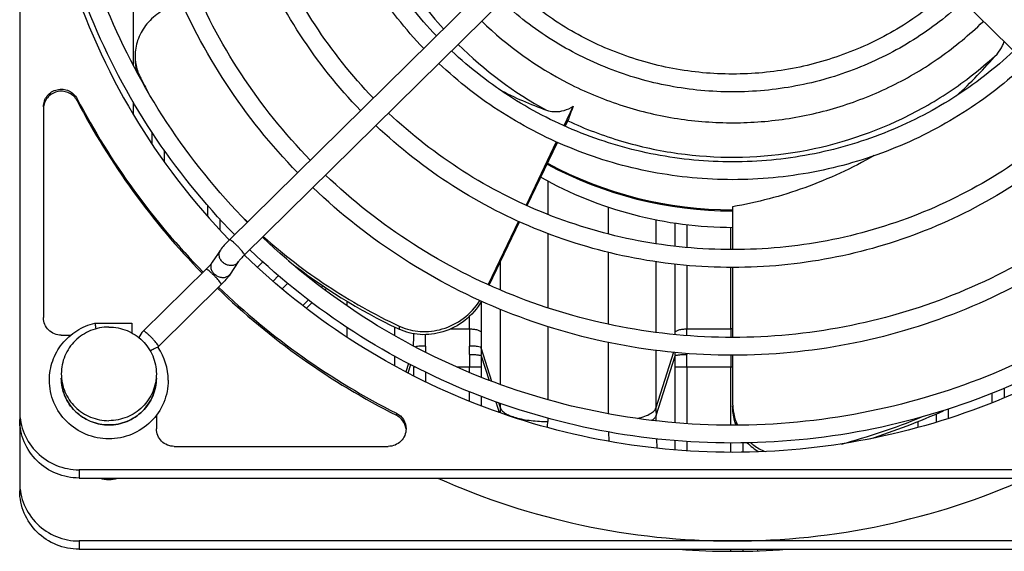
# Model space of a CAD drawing. Extents: x -1622 to 1181, y 8 to 1633.
# Tile 12 of 82: x -800 to -717, y 316 to 361. Entities that reach past the tile are written whole.
import ezdxf

# ---------------------------------------------------------------- set-up
doc = ezdxf.new("R2010")
doc.units = 0
doc.header["$LTSCALE"] = 65.395
doc.layers.get('0').update_dxf_attribs({"linetype": 'CONTINUOUS'})
doc.layers.add('3_ALL_AXES', color=7, linetype='CONTINUOUS')

msp = doc.modelspace()

# ---------------------------------------------------------------- linework, layer by layer
at = {"color": 7, "linetype": 'CONTINUOUS'}
for p, q in [((-799.995, 436.016), (-799.995, 321.002)), ((-744.869, 379.027), (-782.346, 342.12)), ((-743.597, 377.754), (-781.083, 340.837)), ((-698.907, 340.837), (-736.394, 377.754)), ((-797.995, 353.31), (-797.995, 335.566)), ((-753.407, 353.349), (-754.191, 351.709)), ((-754.089, 351.661), (-753.812, 352.242)), ((-754.837, 350.356), (-757.379, 345.037)), ((-757.277, 344.99), (-754.736, 350.308)), ((-739.995, 344.897), (-739.995, 341.286)), ((-758.027, 343.682), (-760.578, 338.341)), ((-760.475, 338.297), (-757.924, 343.636)), ((-783.105, 341.245), (-783.784, 340.221)), ((-781.605, 340.251), (-782.283, 339.227)), ((-779.522, 340.265), (-779.981, 339.813)), ((-739.995, 339.786), (-739.995, 333.9)), ((-784.305, 339.635), (-789.59, 334.43)), ((-783.042, 338.352), (-788.327, 333.147)), ((-783.032, 338.362), (-783.042, 338.352)), ((-774.156, 338.043), (-774.3, 337.901)), ((-775.38, 336.838), (-775.868, 336.357)), ((-793.667, 335.106), (-790.556, 335.106)), ((-790.556, 335.106), (-790.556, 334.27)), ((-796.495, 334.089), (-795.701, 334.089)), ((-768.169, 334.642), (-768.063, 334.591)), ((-768.168, 334.644), (-768.063, 334.591)), ((-739.995, 332.4), (-739.995, 328.404)), ((-788.495, 327.352), (-788.495, 326.21)), ((-786.995, 324.733), (-768.978, 324.733)), ((-684.995, 322.764), (-794.995, 322.764)), ((-794.995, 322.069), (-684.995, 322.069)), ((-684.995, 316.773), (-794.995, 316.773)), ((-794.995, 316.078), (-684.995, 316.078))]:
    msp.add_line(p, q, dxfattribs=at)
at = {"color": 9, "linetype": 'CONTINUOUS'}
for p, q in [((-790.449, 377.007), (-790.449, 356.823)), ((-789.862, 355.757), (-789.862, 355.806)), ((-795.161, 353.984), (-795.161, 353.81)), ((-790.449, 353.717), (-790.449, 352.695)), ((-788.835, 350.141), (-788.835, 351.123)), ((-787.84, 349.697), (-787.84, 348.715)), ((-784.15, 344.075), (-784.15, 344.998)), ((-783.155, 343.865), (-783.155, 342.964)), ((-746.449, 343.811), (-746.449, 341.796)), ((-744.835, 341.563), (-744.835, 343.531)), ((-743.84, 343.386), (-743.84, 341.478)), ((-740.15, 341.29), (-740.15, 343.165)), ((-781.083, 340.837), (-781.078, 340.852)), ((-759.541, 337.901), (-759.541, 340.252)), ((-746.449, 340.278), (-746.449, 334.336)), ((-744.835, 334.329), (-744.835, 340.054)), ((-743.84, 339.971), (-743.84, 334.62)), ((-740.15, 334.62), (-740.15, 339.79)), ((-778.676, 338.638), (-778.203, 339.104)), ((-776.367, 339.519), (-776.322, 339.564)), ((-783.042, 338.352), (-783.037, 338.367)), ((-777.914, 337.996), (-777.44, 338.462)), ((-774.599, 338.128), (-774.475, 338.25)), ((-776.167, 336.583), (-775.679, 337.064)), ((-761.155, 336.912), (-761.155, 334.329)), ((-762.15, 334.62), (-762.15, 335.667)), ((-759.541, 329.949), (-759.541, 336.273)), ((-768.449, 334.787), (-768.449, 334.048)), ((-768.063, 334.851), (-768.063, 334.591)), ((-763.723, 334.62), (-762.15, 334.62)), ((-743.84, 334.62), (-740.15, 334.62)), ((-788.327, 333.147), (-788.323, 333.162)), ((-768.449, 332.342), (-768.449, 331.524)), ((-760.248, 330.196), (-761.146, 333.027)), ((-761.146, 332.364), (-760.487, 330.288)), ((-746.449, 332.823), (-746.449, 327.966)), ((-744.964, 332.651), (-746.449, 327.966)), ((-746.439, 327.338), (-744.845, 332.364)), ((-767.263, 331.708), (-767.485, 331.008)), ((-767.305, 330.912), (-767.084, 331.612)), ((-766.839, 331.481), (-766.839, 331.389)), ((-766.839, 330.663), (-766.839, 331.389)), ((-766.668, 331.389), (-766.839, 331.389)), ((-765.845, 330.988), (-765.845, 330.178)), ((-761.151, 331.389), (-763.173, 331.389)), ((-762.146, 330.965), (-762.146, 331.389)), ((-761.151, 331.389), (-761.151, 330.559)), ((-744.839, 326.736), (-744.839, 331.389)), ((-739.995, 331.389), (-744.839, 331.389)), ((-743.845, 331.389), (-743.845, 326.659)), ((-740.146, 326.518), (-740.146, 331.389)), ((-762.146, 328.542), (-762.146, 329.345)), ((-718.146, 328.419), (-718.146, 329.222)), ((-717.151, 329.628), (-717.151, 328.825)), ((-761.151, 328.939), (-761.151, 328.136)), ((-759.918, 328.493), (-759.634, 327.596)), ((-759.541, 327.966), (-759.682, 328.41)), ((-759.541, 327.966), (-759.541, 328.361)), ((-768.293, 327.525), (-768.293, 327.351)), ((-746.423, 326.886), (-746.439, 327.338)), ((-746.424, 326.884), (-746.439, 327.338)), ((-722.839, 326.783), (-722.839, 327.485)), ((-721.845, 327.874), (-721.845, 327.077)), ((-724.421, 326.828), (-724.404, 326.329)), ((-746.346, 324.581), (-746.372, 325.369)), ((-744.839, 324.449), (-744.839, 325.232)), ((-743.845, 325.155), (-743.845, 324.372)), ((-740.146, 324.236), (-740.146, 325.018)), ((-739.151, 325.036), (-739.151, 324.254)), ((-794.995, 322.764), (-794.995, 322.069)), ((-794.995, 316.773), (-794.995, 316.078)), ((-743.845, 316.078), (-743.845, 316.039)), ((-740.146, 315.908), (-740.146, 316.078)), ((-739.151, 316.078), (-739.151, 315.922)), ((-737.897, 316.078), (-737.9, 315.947))]:
    msp.add_line(p, q, dxfattribs=at)
at = {"color": 2, "linetype": 'CONTINUOUS'}
for p, q in [((-755.561, 347.086), (-755.561, 344.268)), ((-750.43, 342.607), (-750.43, 344.87)), ((-755.561, 342.658), (-755.561, 336.39)), ((-750.43, 335.005), (-750.43, 341.06)), ((-772.43, 336.561), (-772.43, 336.941)), ((-755.561, 334.824), (-755.561, 328.674)), ((-772.43, 333.913), (-772.43, 334.751)), ((-750.43, 327.486), (-750.43, 333.479)), ((-755.561, 327.112), (-755.561, 326.826)), ((-750.385, 325.17), (-750.412, 325.959))]:
    msp.add_line(p, q, dxfattribs=at)
at = {"color": 7, "linetype": 'CONTINUOUS'}
for centre, radius, start, end in [((-741.106, 382.073), 57.436, 197.57893, 224.09168), ((-720.109, 359.775), 3.118, 335.29014, 341.77765), ((-720.099, 359.768), 3.106, 319.2204, 335.34445), ((-786.338, 357.586), 3.949, 179.99643, 183.77531), ((-786.353, 357.325), 3.934, 179.98884, 196.03215), ((-748.49, 384.281), 40.615, 312.28052, 319.19481), ((-750.703, 375.565), 43.861, 206.77528, 207.07408), ((-750.554, 375.642), 44.029, 207.07513, 209.00683), ((-746.454, 379.536), 28.063, 241.92446, 250.86671), ((-740.992, 382.221), 61.086, 207.53189, 224.51488), ((-740.994, 382.045), 61.084, 207.53162, 224.39925), ((-740.006, 377.445), 32.896, 241.68931, 270.01477), ((-740.006, 377.532), 32.896, 241.7536, 270.01941), ((-740.008, 376.049), 32.889, 240.63874, 270.02151), ((-748.687, 377.068), 46.387, 225.52761, 226.14689), ((-776.038, 335.715), 7.19, 134.56583, 135.57158), ((-747.421, 378.363), 48.395, 231.77105, 244.613), ((-786.402, 342.157), 5.057, 319.88544, 321.52293), ((-740.361, 382.859), 61.985, 226.1916, 243.21594), ((-740.362, 382.684), 61.982, 226.07671, 243.21617), ((-766.105, 338.988), 4.577, 244.67016, 245.90364), ((-788.29, 333.093), 0.0617, 172.18426, 180.92808), ((-788.274, 333.094), 0.0781, 199.15331, 214.04055), ((-792.389, 330.304), 4.894, 0.02484, 34.13987), ((-735.2, 328.404), 4.795, 179.99856, 183.11462), ((-735.236, 328.402), 4.759, 183.1157, 184.76876), ((-746.245, 381.444), 58.831, 287.59615, 294.07722), ((-746.114, 381.33), 58.435, 285.1506, 292.0869), ((-735.671, 328.055), 4.321, 224.20019, 240.63709), ((-740.008, 377.557), 60.784, 245.93076, 270.01195), ((-739.983, 377.557), 60.784, 269.98805, 294.06924)]:
    msp.add_arc(centre, radius, start, end, dxfattribs=at)
at = {"color": 9, "linetype": 'CONTINUOUS'}
for centre, radius, start, end in [((-740.178, 381.983), 29.982, 225.73656, 242.925), ((-739.632, 381.785), 29.714, 314.11023, 314.28227), ((-740.207, 381.571), 32.458, 225.16407, 241.58586), ((-782.142, 340.608), 0.646, 311.03763, 326.39047), ((-782.821, 339.584), 0.646, 311.03763, 326.39047), ((-856.75, 334.339), 89.915, 359.2634, 359.91789), ((-880.451, 334.661), 114.612, 359.25672, 359.73792), ((-651.46, 334.627), 110.69, 180.00403, 180.75226), ((-669.626, 334.349), 91.529, 180.01257, 180.82726), ((-830.555, 334.329), 85.72, 359.87735, 359.99977), ((-852.017, 334.623), 108.177, 359.70475, 359.998), ((-740.15, 331.555), 3.065, 87.09623, 89.99959), ((-632.269, 334.622), 107.881, 180.0011, 180.38111), ((-657.045, 331.391), 105.1, 179.41041, 180.00092), ((-676.019, 331.391), 85.132, 179.34483, 180.00095), ((-829.97, 331.391), 85.13, 359.99904, 0.65518), ((-848.926, 331.391), 105.081, 359.9991, 0.58963), ((-634.942, 331.391), 105.204, 179.44819, 180.0007), ((-792.61, 330.48), 3.885, 180.01025, 187.61034), ((-777.736, 327.967), 18.195, 358.73506, 359.99736), ((-728.237, 327.967), 18.212, 180.00316, 181.97931)]:
    msp.add_arc(centre, radius, start, end, dxfattribs=at)
at = {"color": 2, "linetype": 'CONTINUOUS'}
for centre, radius, start, end in [((-735.826, 332.789), 30.026, 179.2647, 180.25821), ((-792.303, 332.788), 30.165, 359.4007, 0.7331), ((-786.408, 332.685), 25.265, 359.27286, 0.77619), ((-719.05, 332.688), 25.797, 180.1028, 180.71978), ((-713.256, 332.791), 30.596, 180.42801, 180.59609), ((-776.393, 326.826), 20.832, 358.61053, 359.99959)]:
    msp.add_arc(centre, radius, start, end, dxfattribs=at)
at = {"color": 9, "linetype": 'CONTINUOUS'}
for points, knots in [([(-772.495, 381.071), (-772.495, 379.141), (-772.139, 375.27), (-770.551, 369.662), (-767.965, 364.428), (-765.63, 361.303), (-764.334, 359.86)], [0, 0, 0, 0, 0.249426, 0.499105, 0.749245, 1, 1, 1, 1]), ([(-753.825, 355.287), (-752.431, 354.574), (-749.525, 353.362), (-744.94, 352.241), (-740.232, 351.84), (-735.519, 352.168), (-730.916, 353.218), (-726.535, 354.965), (-722.486, 357.364), (-720.069, 359.365), (-718.95, 360.45)], [0, 0, 0, 0, 0.124974, 0.25012, 0.375365, 0.500615, 0.625777, 0.75077, 0.875523, 1, 1, 1, 1]), ([(-753.864, 352.125), (-752.401, 351.445), (-749.367, 350.3), (-743.043, 348.927), (-734.859, 348.979), (-727.049, 351.411), (-721.457, 354.637), (-718.927, 356.648), (-717.747, 357.739)], [0, 0, 0, 0, 0.125176, 0.250499, 0.500625, 0.750408, 0.875334, 1, 1, 1, 1]), ([(-781.147, 340.991), (-781.232, 341.114), (-781.391, 341.299), (-781.622, 341.544), (-781.817, 341.736), (-782.001, 341.903), (-782.154, 342.028), (-782.261, 342.099), (-782.318, 342.125), (-782.341, 342.125), (-782.346, 342.12)], [0, 0, 0, 0, 0.268771, 0.437212, 0.606763, 0.760667, 0.883839, 0.964703, 0.987463, 1, 1, 1, 1]), ([(-781.718, 340.121), (-781.79, 340.059), (-781.966, 339.963), (-782.27, 339.93), (-782.582, 340), (-782.864, 340.165), (-783.082, 340.404), (-783.209, 340.689), (-783.225, 340.986), (-783.156, 341.168), (-783.105, 341.245)], [0, 0, 0, 0, 0.116827, 0.240952, 0.372127, 0.506736, 0.639738, 0.766751, 0.886077, 1, 1, 1, 1]), ([(-781.109, 340.931), (-781.112, 340.935), (-781.124, 340.956), (-781.137, 340.976), (-781.147, 340.991)], [0, 0, 0, 0, 0.225521, 1, 1, 1, 1]), ([(-781.078, 340.852), (-781.078, 340.857), (-781.083, 340.885), (-781.097, 340.91), (-781.109, 340.931)], [0, 0, 0, 0, 0.167601, 1, 1, 1, 1]), ([(-782.397, 339.097), (-782.468, 339.035), (-782.644, 338.94), (-782.949, 338.906), (-783.261, 338.976), (-783.543, 339.141), (-783.761, 339.38), (-783.887, 339.665), (-783.904, 339.962), (-783.834, 340.145), (-783.784, 340.221)], [0, 0, 0, 0, 0.116827, 0.240952, 0.372127, 0.506736, 0.639738, 0.766751, 0.886077, 1, 1, 1, 1]), ([(-783.107, 338.506), (-783.191, 338.629), (-783.35, 338.814), (-783.581, 339.059), (-783.776, 339.251), (-783.96, 339.418), (-784.113, 339.543), (-784.22, 339.614), (-784.277, 339.64), (-784.3, 339.64), (-784.305, 339.635)], [0, 0, 0, 0, 0.268771, 0.437212, 0.606763, 0.760667, 0.883839, 0.964703, 0.987463, 1, 1, 1, 1]), ([(-783.068, 338.446), (-783.071, 338.45), (-783.083, 338.471), (-783.096, 338.491), (-783.107, 338.506)], [0, 0, 0, 0, 0.225521, 1, 1, 1, 1]), ([(-783.037, 338.367), (-783.037, 338.371), (-783.042, 338.4), (-783.057, 338.425), (-783.068, 338.446)], [0, 0, 0, 0, 0.167601, 1, 1, 1, 1]), ([(-788.392, 333.301), (-788.476, 333.424), (-788.636, 333.609), (-788.866, 333.854), (-789.061, 334.046), (-789.245, 334.213), (-789.399, 334.338), (-789.505, 334.409), (-789.563, 334.435), (-789.585, 334.435), (-789.59, 334.43)], [0, 0, 0, 0, 0.268771, 0.437212, 0.606763, 0.760667, 0.883839, 0.964703, 0.987463, 1, 1, 1, 1]), ([(-762.15, 334.62), (-762.034, 334.62), (-761.808, 334.607), (-761.54, 334.559), (-761.357, 334.496), (-761.241, 334.438), (-761.17, 334.375), (-761.155, 334.329)], [0, 0, 0, 0, 0.324768, 0.632282, 0.759932, 0.86372, 1, 1, 1, 1]), ([(-744.835, 334.329), (-744.821, 334.375), (-744.75, 334.438), (-744.634, 334.496), (-744.45, 334.559), (-744.182, 334.607), (-743.956, 334.62), (-743.84, 334.62)], [0, 0, 0, 0, 0.13628, 0.240068, 0.367718, 0.675232, 1, 1, 1, 1]), ([(-788.354, 333.241), (-788.356, 333.245), (-788.369, 333.266), (-788.382, 333.286), (-788.392, 333.301)], [0, 0, 0, 0, 0.225521, 1, 1, 1, 1]), ([(-788.323, 333.162), (-788.323, 333.166), (-788.328, 333.195), (-788.342, 333.22), (-788.354, 333.241)], [0, 0, 0, 0, 0.167601, 1, 1, 1, 1]), ([(-788.436, 333.05), (-788.52, 333.025), (-788.716, 332.928), (-788.902, 332.818), (-789.01, 332.75)], [0, 0, 0, 0, 0.407826, 1, 1, 1, 1]), ([(-788.339, 333.05), (-788.345, 333.06), (-788.384, 333.065), (-788.415, 333.056), (-788.436, 333.05)], [0, 0, 0, 0, 0.342629, 1, 1, 1, 1]), ([(-796.461, 329.966), (-796.399, 329.499), (-796.099, 328.578), (-795.187, 327.451), (-793.934, 326.711), (-792.972, 326.54), (-792.495, 326.54)], [0, 0, 0, 0, 0.248269, 0.497663, 0.748369, 1, 1, 1, 1]), ([(-792.495, 326.54), (-791.975, 326.54), (-790.926, 326.744), (-789.597, 327.619), (-788.705, 328.928), (-788.495, 329.967), (-788.495, 330.48)], [0, 0, 0, 0, 0.25178, 0.5025, 0.75177, 1, 1, 1, 1]), ([(-759.541, 327.966), (-759.516, 327.886), (-759.405, 327.717), (-759.131, 327.505), (-758.734, 327.309), (-758.22, 327.136), (-757.613, 326.996), (-756.719, 326.862), (-756.025, 326.826), (-755.561, 326.826)], [0, 0, 0, 0, 0.058407, 0.136712, 0.239925, 0.367538, 0.515052, 0.675178, 1, 1, 1, 1]), ([(-747.993, 327.088), (-747.785, 327.138), (-747.412, 327.247), (-746.938, 327.457), (-746.611, 327.687), (-746.478, 327.877), (-746.449, 327.966)], [0, 0, 0, 0, 0.350568, 0.634599, 0.846738, 1, 1, 1, 1]), ([(-746.439, 327.338), (-746.462, 327.264), (-746.561, 327.107), (-746.699, 326.99), (-746.782, 326.931)], [0, 0, 0, 0, 0.430812, 1, 1, 1, 1])]:
    msp.add_open_spline(points, degree=3, knots=knots, dxfattribs=at)
at = {"color": 7, "linetype": 'CONTINUOUS'}
for points, knots in [([(-786.832, 361.916), (-787.35, 361.75), (-788.314, 361.282), (-789.439, 360.218), (-790.13, 358.947), (-790.287, 358.028), (-790.287, 357.586)], [0, 0, 0, 0, 0.27654, 0.53575, 0.775253, 1, 1, 1, 1]), ([(-790.278, 357.326), (-790.269, 357.194), (-790.208, 356.669), (-790.039, 356.158), (-789.862, 355.806)], [0, 0, 0, 0, 0.251372, 1, 1, 1, 1]), ([(-797.995, 353.31), (-797.995, 353.473), (-797.939, 353.803), (-797.695, 354.241), (-797.319, 354.577), (-796.853, 354.772), (-796.348, 354.807), (-795.859, 354.678), (-795.44, 354.398), (-795.236, 354.13), (-795.161, 353.984)], [0, 0, 0, 0, 0.123957, 0.248283, 0.373229, 0.498741, 0.624537, 0.750215, 0.87541, 1, 1, 1, 1]), ([(-795.161, 353.81), (-795.233, 353.95), (-795.425, 354.207), (-795.82, 354.483), (-796.282, 354.624), (-796.765, 354.615), (-797.222, 354.457), (-797.605, 354.166), (-797.878, 353.772), (-797.966, 353.464), (-797.985, 353.309)], [0, 0, 0, 0, 0.124522, 0.249621, 0.375206, 0.500955, 0.626496, 0.751537, 0.875978, 1, 1, 1, 1]), ([(-755.652, 353.023), (-755.596, 353.004), (-755.359, 352.933), (-755.111, 352.901), (-754.924, 352.899)], [0, 0, 0, 0, 0.243277, 1, 1, 1, 1]), ([(-754.924, 352.899), (-754.673, 352.895), (-754.137, 352.97), (-753.644, 353.196), (-753.407, 353.349)], [0, 0, 0, 0, 0.471384, 1, 1, 1, 1]), ([(-753.407, 353.349), (-753.498, 353.13), (-753.643, 352.765), (-753.774, 352.394), (-753.812, 352.242)], [0, 0, 0, 0, 0.602684, 1, 1, 1, 1]), ([(-728.083, 349.198), (-729.949, 348.134), (-733.814, 346.34), (-737.935, 345.247), (-739.995, 344.897)], [0, 0, 0, 0, 0.506841, 1, 1, 1, 1]), ([(-779.502, 342.395), (-777.803, 340.884), (-774.155, 338.088), (-770.147, 335.838), (-768.063, 334.851)], [0, 0, 0, 0, 0.496418, 1, 1, 1, 1]), ([(-782.346, 342.12), (-782.496, 341.972), (-782.762, 341.692), (-783.008, 341.392), (-783.105, 341.245)], [0, 0, 0, 0, 0.544213, 1, 1, 1, 1]), ([(-781.172, 340.748), (-781.267, 340.651), (-781.416, 340.489), (-781.558, 340.321), (-781.605, 340.251)], [0, 0, 0, 0, 0.619041, 1, 1, 1, 1]), ([(-698.904, 340.834), (-701.606, 338.209), (-707.547, 333.466), (-717.658, 328.202), (-728.612, 324.961), (-739.995, 323.867), (-751.378, 324.961), (-762.333, 328.202), (-772.443, 333.466), (-778.384, 338.209), (-781.086, 340.834)], [0, 0, 0, 0, 0.124583, 0.249504, 0.374683, 0.5, 0.625317, 0.750496, 0.875417, 1, 1, 1, 1]), ([(-783.784, 340.221), (-783.804, 340.19), (-783.867, 340.109), (-784.036, 339.909), (-784.191, 339.747), (-784.305, 339.635)], [0, 0, 0, 0, 0.143196, 0.388967, 1, 1, 1, 1]), ([(-782.283, 339.227), (-782.295, 339.209), (-782.345, 339.135), (-782.4, 339.064), (-782.442, 339.01)], [0, 0, 0, 0, 0.234392, 1, 1, 1, 1]), ([(-782.534, 338.898), (-782.571, 338.854), (-782.731, 338.67), (-782.9, 338.493), (-783.032, 338.362)], [0, 0, 0, 0, 0.235528, 1, 1, 1, 1]), ([(-761.134, 336.948), (-761.488, 336.324), (-762.444, 335.234), (-764.303, 334.268), (-766.268, 334.022), (-767.516, 334.332), (-768.063, 334.591)], [0, 0, 0, 0, 0.269874, 0.529492, 0.772294, 1, 1, 1, 1]), ([(-767.973, 334.81), (-767.443, 334.573), (-766.245, 334.291), (-764.365, 334.52), (-762.572, 335.411), (-761.625, 336.419), (-761.259, 337)], [0, 0, 0, 0, 0.228303, 0.47114, 0.730185, 1, 1, 1, 1]), ([(-796.495, 334.089), (-796.69, 334.089), (-797.084, 334.165), (-797.582, 334.493), (-797.917, 334.984), (-797.995, 335.374), (-797.995, 335.566)], [0, 0, 0, 0, 0.251784, 0.5025, 0.751752, 1, 1, 1, 1]), ([(-797.495, 330.306), (-797.495, 330.854), (-797.307, 331.958), (-796.493, 333.422), (-795.242, 334.542), (-794.204, 334.978), (-793.667, 335.106)], [0, 0, 0, 0, 0.249009, 0.498537, 0.748879, 1, 1, 1, 1]), ([(-793.667, 335.106), (-793.664, 335.106), (-793.664, 335.089), (-793.656, 335.069), (-793.65, 335.025), (-793.641, 334.971), (-793.631, 334.9), (-793.614, 334.783), (-793.601, 334.688), (-793.591, 334.622)], [0, 0, 0, 0, 0.018514, 0.070781, 0.155977, 0.272588, 0.418279, 0.590226, 1, 1, 1, 1]), ([(-788.327, 333.147), (-788.331, 333.144), (-788.342, 333.13), (-788.35, 333.114), (-788.351, 333.102)], [0, 0, 0, 0, 0.292901, 1, 1, 1, 1]), ([(-787.495, 330.306), (-787.495, 329.663), (-787.757, 328.36), (-788.873, 326.719), (-790.537, 325.623), (-792.496, 325.24), (-794.454, 325.624), (-796.118, 326.719), (-797.233, 328.361), (-797.495, 329.663), (-797.495, 330.306)], [0, 0, 0, 0, 0.124405, 0.249158, 0.374405, 0.500001, 0.625597, 0.750843, 0.875595, 1, 1, 1, 1]), ([(-792.495, 326.537), (-793.015, 326.537), (-794.064, 326.741), (-795.393, 327.616), (-796.286, 328.927), (-796.495, 329.966), (-796.495, 330.48)], [0, 0, 0, 0, 0.251614, 0.502259, 0.751598, 1, 1, 1, 1]), ([(-788.495, 330.48), (-788.495, 329.966), (-788.705, 328.927), (-789.597, 327.616), (-790.927, 326.741), (-791.975, 326.537), (-792.495, 326.537)], [0, 0, 0, 0, 0.248402, 0.497741, 0.748386, 1, 1, 1, 1]), ([(-739.704, 326.521), (-739.752, 326.647), (-739.923, 327.172), (-739.995, 327.728), (-739.995, 328.144)], [0, 0, 0, 0, 0.245221, 1, 1, 1, 1]), ([(-799.995, 327.688), (-799.995, 327.047), (-799.734, 325.748), (-798.618, 324.111), (-796.956, 323.018), (-795.645, 322.764), (-794.995, 322.764)], [0, 0, 0, 0, 0.248228, 0.4975, 0.748236, 1, 1, 1, 1]), ([(-768.293, 327.525), (-768.053, 327.404), (-767.632, 327.024), (-767.478, 326.477), (-767.478, 326.21)], [0, 0, 0, 0, 0.501781, 1, 1, 1, 1]), ([(-767.49, 326.224), (-767.52, 326.459), (-767.702, 326.922), (-768.08, 327.244), (-768.293, 327.351)], [0, 0, 0, 0, 0.498314, 1, 1, 1, 1]), ([(-739.979, 328.007), (-739.968, 327.876), (-739.904, 327.368), (-739.754, 326.87), (-739.597, 326.522)], [0, 0, 0, 0, 0.255629, 1, 1, 1, 1]), ([(-794.995, 322.069), (-795.645, 322.069), (-796.956, 322.324), (-798.618, 323.417), (-799.734, 325.054), (-799.995, 326.352), (-799.995, 326.993)], [0, 0, 0, 0, 0.251764, 0.5025, 0.751772, 1, 1, 1, 1]), ([(-786.995, 324.733), (-787.19, 324.733), (-787.584, 324.81), (-788.082, 325.138), (-788.417, 325.629), (-788.495, 326.018), (-788.495, 326.21)], [0, 0, 0, 0, 0.251784, 0.5025, 0.751752, 1, 1, 1, 1]), ([(-767.478, 326.21), (-767.478, 326.018), (-767.556, 325.629), (-767.891, 325.138), (-768.39, 324.81), (-768.783, 324.733), (-768.978, 324.733)], [0, 0, 0, 0, 0.248228, 0.497499, 0.748222, 1, 1, 1, 1]), ([(-738.503, 325.052), (-738.411, 324.972), (-738.032, 324.67), (-737.602, 324.434), (-737.267, 324.299)], [0, 0, 0, 0, 0.252445, 1, 1, 1, 1]), ([(-799.995, 321.697), (-799.995, 321.056), (-799.734, 319.757), (-798.618, 318.121), (-796.956, 317.028), (-795.645, 316.773), (-794.995, 316.773)], [0, 0, 0, 0, 0.248228, 0.4975, 0.748236, 1, 1, 1, 1]), ([(-794.995, 316.078), (-795.645, 316.078), (-796.956, 316.333), (-798.618, 317.426), (-799.734, 319.063), (-799.995, 320.361), (-799.995, 321.002)], [0, 0, 0, 0, 0.251764, 0.5025, 0.751772, 1, 1, 1, 1])]:
    msp.add_open_spline(points, degree=3, knots=knots, dxfattribs=at)
for points in [[(-789.59, 334.43), (-789.749, 334.274), (-789.881, 334.087), (-789.975, 333.886)], [(-788.352, 333.092), (-788.352, 333.084), (-788.35, 333.076), (-788.348, 333.068)]]:
    msp.add_open_spline(points, degree=3, dxfattribs=at)
at = {"color": 2, "linetype": 'CONTINUOUS'}
for points, knots in [([(-765.85, 333.174), (-766.006, 333.176), (-766.288, 333.168), (-766.571, 333.136), (-766.693, 333.103)], [0, 0, 0, 0, 0.551716, 1, 1, 1, 1]), ([(-761.146, 333.027), (-761.153, 333.04), (-761.185, 333.064), (-761.292, 333.108), (-761.5, 333.146), (-761.8, 333.172), (-762.025, 333.176), (-762.141, 333.174)], [0, 0, 0, 0, 0.042827, 0.112228, 0.340568, 0.659167, 1, 1, 1, 1]), ([(-762.14, 332.473), (-762.021, 332.471), (-761.797, 332.464), (-761.532, 332.446), (-761.355, 332.423), (-761.258, 332.407), (-761.191, 332.389), (-761.155, 332.374), (-761.146, 332.364)], [0, 0, 0, 0, 0.356478, 0.666339, 0.790825, 0.889475, 0.959472, 1, 1, 1, 1]), ([(-744.845, 332.364), (-744.836, 332.374), (-744.8, 332.389), (-744.733, 332.407), (-744.635, 332.423), (-744.458, 332.446), (-744.193, 332.464), (-743.97, 332.471), (-743.85, 332.473)], [0, 0, 0, 0, 0.040525, 0.110511, 0.209146, 0.333621, 0.643493, 1, 1, 1, 1])]:
    msp.add_open_spline(points, degree=3, knots=knots, dxfattribs=at)
at = {"layer": '3_ALL_AXES', "color": 7, "linetype": 'CONTINUOUS'}
msp.add_arc((-792.495, 324.225), 2.282, 250.8958, 289.1042, dxfattribs=at)
at = {"layer": '3_ALL_AXES', "color": 3, "linetype": 'CONTINUOUS'}
msp.add_arc((-739.995, 376.911), 61.006, 265.77508, 274.22492, dxfattribs=at)
at = {"layer": '3_ALL_AXES', "color": 7, "linetype": 'CONTINUOUS'}
for points, knots in [([(-781.911, 342.548), (-784.491, 345.181), (-789.151, 350.951), (-794.335, 360.763), (-797.527, 371.371), (-798.245, 378.725), (-798.245, 382.39)], [0, 0, 0, 0, 0.250807, 0.50096, 0.750615, 1, 1, 1, 1]), ([(-780.843, 343.601), (-783.354, 346.165), (-787.891, 351.782), (-792.939, 361.337), (-796.046, 371.664), (-796.745, 378.823), (-796.745, 382.39)], [0, 0, 0, 0, 0.250852, 0.501013, 0.750649, 1, 1, 1, 1]), ([(-776.607, 347.772), (-778.841, 350.064), (-782.875, 355.082), (-787.362, 363.61), (-790.124, 372.823), (-790.745, 379.208), (-790.745, 382.39)], [0, 0, 0, 0, 0.2508, 0.500951, 0.750609, 1, 1, 1, 1]), ([(-775.538, 348.824), (-777.704, 351.047), (-781.615, 355.914), (-785.965, 364.183), (-788.643, 373.115), (-789.245, 379.305), (-789.245, 382.39)], [0, 0, 0, 0, 0.25085, 0.501011, 0.750647, 1, 1, 1, 1]), ([(-771.303, 352.996), (-773.19, 354.947), (-776.599, 359.214), (-780.388, 366.456), (-782.721, 374.274), (-783.245, 379.691), (-783.245, 382.39)], [0, 0, 0, 0, 0.250789, 0.500938, 0.7506, 1, 1, 1, 1]), ([(-770.234, 354.048), (-772.053, 355.93), (-775.339, 360.046), (-778.992, 367.029), (-781.24, 374.566), (-781.745, 379.788), (-781.745, 382.39)], [0, 0, 0, 0, 0.250848, 0.501008, 0.750645, 1, 1, 1, 1]), ([(-765.997, 358.221), (-767.539, 359.83), (-770.322, 363.347), (-773.415, 369.302), (-775.317, 375.726), (-775.745, 380.173), (-775.745, 382.39)], [0, 0, 0, 0, 0.250775, 0.500921, 0.750589, 1, 1, 1, 1]), ([(-764.929, 359.273), (-766.403, 360.814), (-769.062, 364.178), (-772.018, 369.876), (-773.836, 376.018), (-774.245, 380.271), (-774.245, 382.39)], [0, 0, 0, 0, 0.250845, 0.501004, 0.750642, 1, 1, 1, 1]), ([(-739.995, 356.058), (-741.678, 356.058), (-745.049, 356.372), (-749.921, 357.769), (-754.441, 360.041), (-757.119, 362.092), (-758.345, 363.23)], [0, 0, 0, 0, 0.25064, 0.500995, 0.750838, 1, 1, 1, 1]), ([(-721.646, 363.23), (-722.872, 362.092), (-725.549, 360.041), (-730.069, 357.769), (-734.941, 356.372), (-738.313, 356.058), (-739.995, 356.058)], [0, 0, 0, 0, 0.249161, 0.499005, 0.74936, 1, 1, 1, 1]), ([(-739.995, 354.558), (-741.776, 354.558), (-745.346, 354.892), (-750.504, 356.376), (-755.287, 358.79), (-758.119, 360.968), (-759.414, 362.177)], [0, 0, 0, 0, 0.250578, 0.500898, 0.750756, 1, 1, 1, 1]), ([(-720.576, 362.177), (-721.872, 360.968), (-724.704, 358.79), (-729.487, 356.376), (-734.644, 354.892), (-738.214, 354.558), (-739.995, 354.558)], [0, 0, 0, 0, 0.249244, 0.499102, 0.749422, 1, 1, 1, 1]), ([(-739.995, 348.672), (-742.168, 348.672), (-746.521, 349.081), (-752.808, 350.9), (-758.633, 353.858), (-762.076, 356.526), (-763.65, 358.005)], [0, 0, 0, 0, 0.250641, 0.500998, 0.75084, 1, 1, 1, 1]), ([(-716.341, 358.005), (-717.914, 356.526), (-721.357, 353.858), (-727.182, 350.9), (-733.469, 349.081), (-737.823, 348.672), (-739.995, 348.672)], [0, 0, 0, 0, 0.24916, 0.499002, 0.749359, 1, 1, 1, 1]), ([(-739.995, 347.172), (-742.266, 347.172), (-746.818, 347.601), (-753.391, 349.507), (-759.479, 352.606), (-763.076, 355.402), (-764.719, 356.952)], [0, 0, 0, 0, 0.250592, 0.50092, 0.750774, 1, 1, 1, 1]), ([(-715.271, 356.952), (-716.915, 355.402), (-720.511, 352.606), (-726.599, 349.507), (-733.172, 347.601), (-737.724, 347.172), (-739.995, 347.172)], [0, 0, 0, 0, 0.249226, 0.49908, 0.749408, 1, 1, 1, 1]), ([(-739.995, 341.286), (-742.658, 341.286), (-747.993, 341.79), (-755.696, 344.032), (-762.826, 347.675), (-767.033, 350.961), (-768.954, 352.782)], [0, 0, 0, 0, 0.250642, 0.501, 0.750841, 1, 1, 1, 1]), ([(-711.036, 352.782), (-712.957, 350.961), (-717.165, 347.675), (-724.295, 344.032), (-731.997, 341.79), (-737.333, 341.286), (-739.995, 341.286)], [0, 0, 0, 0, 0.249159, 0.499, 0.749358, 1, 1, 1, 1]), ([(-739.995, 339.786), (-742.756, 339.786), (-748.29, 340.31), (-756.278, 342.638), (-763.671, 346.423), (-768.033, 349.837), (-770.023, 351.728)], [0, 0, 0, 0, 0.2506, 0.500934, 0.750786, 1, 1, 1, 1]), ([(-709.967, 351.728), (-711.958, 349.837), (-716.319, 346.423), (-723.712, 342.638), (-731.7, 340.31), (-737.234, 339.786), (-739.995, 339.786)], [0, 0, 0, 0, 0.249214, 0.499066, 0.7494, 1, 1, 1, 1]), ([(-739.995, 333.9), (-743.148, 333.9), (-749.465, 334.499), (-758.583, 337.163), (-767.018, 341.492), (-771.99, 345.395), (-774.258, 347.558)], [0, 0, 0, 0, 0.250641, 0.501001, 0.750842, 1, 1, 1, 1]), ([(-705.732, 347.558), (-708, 345.395), (-712.973, 341.492), (-721.407, 337.163), (-730.525, 334.499), (-736.843, 333.9), (-739.995, 333.9)], [0, 0, 0, 0, 0.249158, 0.498999, 0.749359, 1, 1, 1, 1]), ([(-739.995, 332.4), (-743.246, 332.4), (-749.762, 333.019), (-759.165, 335.77), (-767.863, 340.241), (-772.99, 344.272), (-775.328, 346.505)], [0, 0, 0, 0, 0.250606, 0.500945, 0.750795, 1, 1, 1, 1]), ([(-704.663, 346.505), (-707.001, 344.272), (-712.127, 340.241), (-720.825, 335.77), (-730.228, 333.019), (-736.744, 332.4), (-739.995, 332.4)], [0, 0, 0, 0, 0.249205, 0.499055, 0.749394, 1, 1, 1, 1]), ([(-739.995, 326.514), (-743.638, 326.514), (-750.938, 327.208), (-761.47, 330.295), (-771.209, 335.309), (-776.947, 339.83), (-779.562, 342.335)], [0, 0, 0, 0, 0.250641, 0.501001, 0.750843, 1, 1, 1, 1]), ([(-700.428, 342.335), (-703.043, 339.83), (-708.781, 335.309), (-718.52, 330.295), (-729.053, 327.208), (-736.353, 326.514), (-739.995, 326.514)], [0, 0, 0, 0, 0.249157, 0.498999, 0.749359, 1, 1, 1, 1]), ([(-739.995, 325.014), (-743.737, 325.014), (-751.234, 325.728), (-762.053, 328.901), (-772.055, 334.058), (-777.946, 338.707), (-780.631, 341.282)], [0, 0, 0, 0, 0.25061, 0.500953, 0.750801, 1, 1, 1, 1]), ([(-699.359, 341.282), (-702.044, 338.707), (-707.935, 334.058), (-717.938, 328.901), (-728.756, 325.728), (-736.254, 325.014), (-739.995, 325.014)], [0, 0, 0, 0, 0.249199, 0.499047, 0.74939, 1, 1, 1, 1]), ([(-792.495, 334.775), (-793.015, 334.775), (-794.064, 334.571), (-795.393, 333.696), (-796.286, 332.387), (-796.495, 331.348), (-796.495, 330.836)], [0, 0, 0, 0, 0.251792, 0.5025, 0.751771, 1, 1, 1, 1]), ([(-792.495, 334.775), (-791.975, 334.775), (-790.926, 334.571), (-789.597, 333.696), (-788.704, 332.387), (-788.495, 331.348), (-788.495, 330.836)], [0, 0, 0, 0, 0.251792, 0.5025, 0.751771, 1, 1, 1, 1]), ([(-796.495, 330.836), (-796.495, 330.323), (-796.286, 329.284), (-795.393, 327.975), (-794.064, 327.1), (-793.015, 326.896), (-792.495, 326.896)], [0, 0, 0, 0, 0.248229, 0.4975, 0.748208, 1, 1, 1, 1]), ([(-788.495, 330.836), (-788.495, 330.323), (-788.704, 329.284), (-789.597, 327.975), (-790.926, 327.1), (-791.975, 326.896), (-792.495, 326.896)], [0, 0, 0, 0, 0.248229, 0.4975, 0.748208, 1, 1, 1, 1])]:
    msp.add_open_spline(points, degree=3, knots=knots, dxfattribs=at)

doc.saveas('drawing.dxf')
